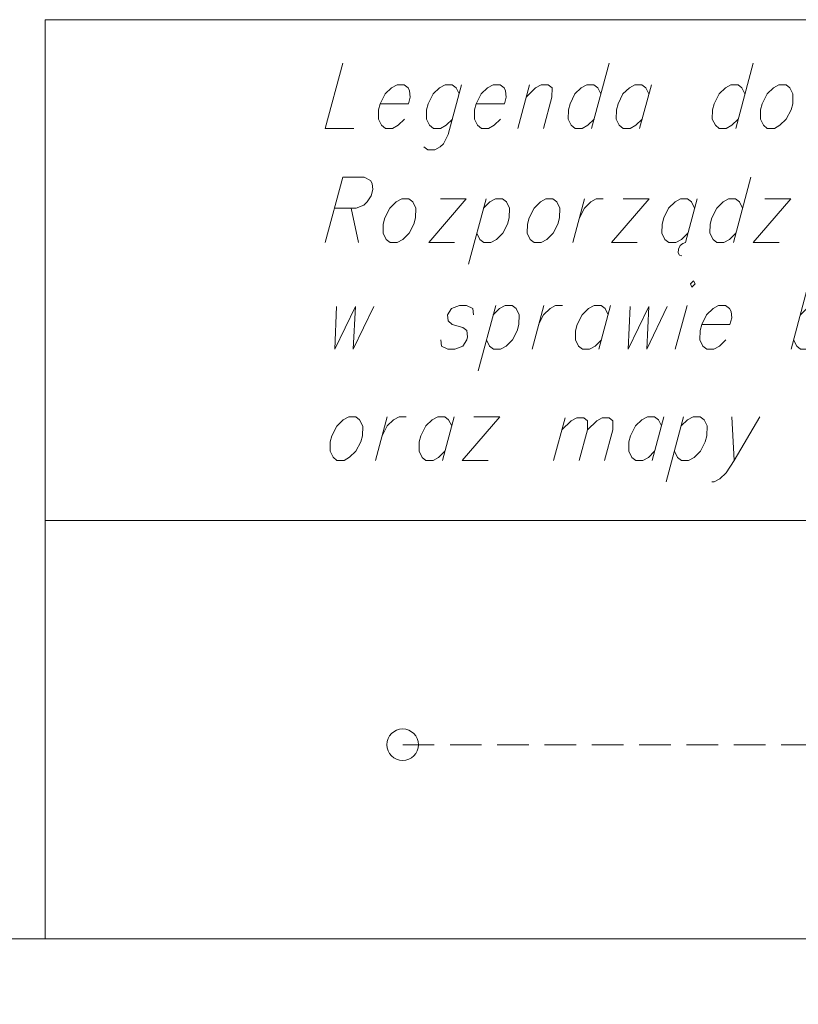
# Model space of a CAD drawing. Header units: metres. Extents: x 5555129 to 5556676, y 5635595 to 5636517.
# Tile 43 of 256: x 5555369 to 5555381, y 5636190 to 5636206. Entities that reach past the tile are written whole.
import ezdxf

# ---------------------------------------------------------------- set-up
doc = ezdxf.new("R2010")
doc.units = ezdxf.units.M
doc.header["$MEASUREMENT"] = 0
doc.linetypes.add('L_0_04', pattern=[1.5, 1, -0.5])
doc.layers.add('#przekroje', color=7, linetype='L_0_04', lineweight=18)
doc.layers.add('#RAMKA', color=7, linetype='Continuous', lineweight=18)

# ---------------------------------------------------------------- blocks, each defined once
blk = doc.blocks.new('*U1358')
at = {"layer": '#RAMKA', "color": 7, "linetype": 'ByBlock', "lineweight": 18, "flags": 128}
for points in [[(5555375.878, 5636204.922), (5555375.667, 5636204.132), (5555375.59, 5636203.986), (5555375.54, 5636203.937), (5555375.452, 5636203.888), (5555375.34, 5636203.888), (5555375.278, 5636203.937)], [(5555375.839, 5636204.775), (5555375.79, 5636204.873), (5555375.729, 5636204.922), (5555375.617, 5636204.922), (5555375.529, 5636204.873), (5555375.428, 5636204.775), (5555375.35, 5636204.621), (5555375.323, 5636204.523), (5555375.322, 5636204.377), (5555375.37, 5636204.279), (5555375.432, 5636204.23), (5555375.543, 5636204.23), (5555375.631, 5636204.279), (5555375.732, 5636204.377)]]:
    blk.add_lwpolyline(points, dxfattribs=at)
blk = doc.blocks.new('*U1359')
at = {"layer": '#RAMKA', "color": 7, "linetype": 'ByBlock', "lineweight": 18}
blk.add_line((5555376.953, 5636204.922), (5555376.768, 5636204.23), dxfattribs=at)
at = {"layer": '#RAMKA', "color": 7, "linetype": 'ByBlock', "lineweight": 18, "flags": 128}
blk.add_lwpolyline([(5555376.901, 5636204.727), (5555377.052, 5636204.873), (5555377.14, 5636204.922), (5555377.252, 5636204.922), (5555377.313, 5636204.873), (5555377.311, 5636204.727), (5555377.178, 5636204.23)], dxfattribs=at)
blk = doc.blocks.new('*U1360')
at = {"layer": '#RAMKA', "color": 7, "linetype": 'ByBlock', "lineweight": 18}
blk.add_line((5555378.217, 5636205.264), (5555377.94, 5636204.23), dxfattribs=at)
at = {"layer": '#RAMKA', "color": 7, "linetype": 'ByBlock', "lineweight": 18, "flags": 128}
blk.add_lwpolyline([(5555378.086, 5636204.775), (5555378.038, 5636204.873), (5555377.976, 5636204.922), (5555377.864, 5636204.922), (5555377.776, 5636204.873), (5555377.676, 5636204.775), (5555377.597, 5636204.621), (5555377.571, 5636204.523), (5555377.569, 5636204.377), (5555377.617, 5636204.279), (5555377.679, 5636204.23), (5555377.791, 5636204.23), (5555377.878, 5636204.279), (5555377.979, 5636204.377)], dxfattribs=at)
blk = doc.blocks.new('*U1361')
at = {"layer": '#RAMKA', "color": 7, "linetype": 'ByBlock', "lineweight": 18}
blk.add_line((5555378.887, 5636204.922), (5555378.701, 5636204.23), dxfattribs=at)
at = {"layer": '#RAMKA', "color": 7, "linetype": 'ByBlock', "lineweight": 18, "flags": 128}
blk.add_lwpolyline([(5555378.848, 5636204.775), (5555378.799, 5636204.873), (5555378.738, 5636204.922), (5555378.626, 5636204.922), (5555378.538, 5636204.873), (5555378.437, 5636204.775), (5555378.358, 5636204.621), (5555378.332, 5636204.523), (5555378.33, 5636204.377), (5555378.379, 5636204.279), (5555378.44, 5636204.23), (5555378.552, 5636204.23), (5555378.64, 5636204.279), (5555378.741, 5636204.377)], dxfattribs=at)
blk = doc.blocks.new('*U1362')
at = {"layer": '#RAMKA', "color": 7, "linetype": 'ByBlock', "lineweight": 18}
blk.add_line((5555380.501, 5636205.264), (5555380.224, 5636204.23), dxfattribs=at)
at = {"layer": '#RAMKA', "color": 7, "linetype": 'ByBlock', "lineweight": 18, "flags": 128}
blk.add_lwpolyline([(5555380.371, 5636204.775), (5555380.322, 5636204.873), (5555380.261, 5636204.922), (5555380.149, 5636204.922), (5555380.061, 5636204.873), (5555379.96, 5636204.775), (5555379.881, 5636204.621), (5555379.855, 5636204.523), (5555379.853, 5636204.377), (5555379.902, 5636204.279), (5555379.963, 5636204.23), (5555380.075, 5636204.23), (5555380.163, 5636204.279), (5555380.264, 5636204.377)], dxfattribs=at)
blk = doc.blocks.new('*U1386')
at = {"layer": '#RAMKA', "color": 7, "linetype": 'ByBlock', "lineweight": 18}
for p, q in [((5555373.993, 5636203.455), (5555373.716, 5636202.421)), ((5555374.129, 5636202.966), (5555374.244, 5636202.421))]:
    blk.add_line(p, q, dxfattribs=at)
at = {"layer": '#RAMKA', "color": 7, "linetype": 'ByBlock', "lineweight": 18, "flags": 128}
blk.add_lwpolyline([(5555373.993, 5636203.455), (5555374.335, 5636203.455), (5555374.434, 5636203.406), (5555374.458, 5636203.357), (5555374.469, 5636203.259), (5555374.443, 5636203.162), (5555374.379, 5636203.064), (5555374.329, 5636203.015), (5555374.204, 5636202.966), (5555373.862, 5636202.966)], dxfattribs=at)
blk = doc.blocks.new('*U1387')
at = {"layer": '#RAMKA', "color": 7, "linetype": 'ByBlock', "lineweight": 18}
for p, q in [((5555375.953, 5636203.113), (5555375.357, 5636202.421)), ((5555375.542, 5636203.113), (5555375.953, 5636203.113)), ((5555375.357, 5636202.421), (5555375.767, 5636202.421))]:
    blk.add_line(p, q, dxfattribs=at)
blk = doc.blocks.new('*U1388')
at = {"layer": '#RAMKA', "color": 7, "linetype": 'ByBlock', "lineweight": 18}
blk.add_line((5555376.267, 5636203.113), (5555375.99, 5636202.079), dxfattribs=at)
at = {"layer": '#RAMKA', "color": 7, "linetype": 'ByBlock', "lineweight": 18, "flags": 128}
blk.add_lwpolyline([(5555376.227, 5636202.966), (5555376.328, 5636203.064), (5555376.416, 5636203.113), (5555376.528, 5636203.113), (5555376.589, 5636203.064), (5555376.638, 5636202.966), (5555376.634, 5636202.812), (5555376.607, 5636202.714), (5555376.531, 5636202.568), (5555376.43, 5636202.47), (5555376.342, 5636202.421), (5555376.23, 5636202.421), (5555376.169, 5636202.47), (5555376.12, 5636202.568)], dxfattribs=at)
blk = doc.blocks.new('*U1389')
at = {"layer": '#RAMKA', "color": 7, "linetype": 'ByBlock', "lineweight": 18}
blk.add_line((5555377.827, 5636203.113), (5555377.642, 5636202.421), dxfattribs=at)
at = {"layer": '#RAMKA', "color": 7, "linetype": 'ByBlock', "lineweight": 18, "flags": 128}
blk.add_lwpolyline([(5555377.746, 5636202.812), (5555377.825, 5636202.966), (5555377.926, 5636203.064), (5555378.013, 5636203.113), (5555378.125, 5636203.113)], dxfattribs=at)
blk = doc.blocks.new('*U1390')
at = {"layer": '#RAMKA', "color": 7, "linetype": 'ByBlock', "lineweight": 18}
for p, q in [((5555378.85, 5636203.113), (5555378.254, 5636202.421)), ((5555378.439, 5636203.113), (5555378.85, 5636203.113)), ((5555378.254, 5636202.421), (5555378.664, 5636202.421))]:
    blk.add_line(p, q, dxfattribs=at)
blk = doc.blocks.new('*U1391')
at = {"layer": '#RAMKA', "color": 7, "linetype": 'ByBlock', "lineweight": 18}
for p, q in [((5555379.611, 5636203.113), (5555379.426, 5636202.421)), ((5555379.384, 5636202.405), (5555379.344, 5636202.372)), ((5555379.426, 5636202.421), (5555379.384, 5636202.405)), ((5555379.317, 5636202.315), (5555379.314, 5636202.258)), ((5555379.314, 5636202.258), (5555379.334, 5636202.218)), ((5555379.344, 5636202.372), (5555379.317, 5636202.315)), ((5555379.334, 5636202.218), (5555379.369, 5636202.21))]:
    blk.add_line(p, q, dxfattribs=at)
at = {"layer": '#RAMKA', "color": 7, "linetype": 'ByBlock', "lineweight": 18, "flags": 128}
blk.add_lwpolyline([(5555379.572, 5636202.966), (5555379.523, 5636203.064), (5555379.462, 5636203.113), (5555379.35, 5636203.113), (5555379.262, 5636203.064), (5555379.161, 5636202.966), (5555379.083, 5636202.812), (5555379.057, 5636202.714), (5555379.055, 5636202.568), (5555379.103, 5636202.47), (5555379.165, 5636202.421), (5555379.277, 5636202.421), (5555379.364, 5636202.47), (5555379.465, 5636202.568)], dxfattribs=at)
blk = doc.blocks.new('*U1392')
at = {"layer": '#RAMKA', "color": 7, "linetype": 'ByBlock', "lineweight": 18}
blk.add_line((5555380.464, 5636203.455), (5555380.187, 5636202.421), dxfattribs=at)
at = {"layer": '#RAMKA', "color": 7, "linetype": 'ByBlock', "lineweight": 18, "flags": 128}
blk.add_lwpolyline([(5555380.333, 5636202.966), (5555380.285, 5636203.064), (5555380.223, 5636203.113), (5555380.111, 5636203.113), (5555380.024, 5636203.064), (5555379.923, 5636202.966), (5555379.844, 5636202.812), (5555379.818, 5636202.714), (5555379.816, 5636202.568), (5555379.865, 5636202.47), (5555379.926, 5636202.421), (5555380.038, 5636202.421), (5555380.126, 5636202.47), (5555380.227, 5636202.568)], dxfattribs=at)
blk = doc.blocks.new('*U1393')
at = {"layer": '#RAMKA', "color": 7, "linetype": 'ByBlock', "lineweight": 18}
for p, q in [((5555381.097, 5636203.113), (5555380.501, 5636202.421)), ((5555380.686, 5636203.113), (5555381.097, 5636203.113)), ((5555380.501, 5636202.421), (5555380.911, 5636202.421))]:
    blk.add_line(p, q, dxfattribs=at)
blk = doc.blocks.new('*U1411')
at = {"layer": '#RAMKA', "color": 7, "linetype": 'ByBlock', "lineweight": 18}
blk.add_line((5555376.419, 5636201.422), (5555376.143, 5636200.389), dxfattribs=at)
at = {"layer": '#RAMKA', "color": 7, "linetype": 'ByBlock', "lineweight": 18, "flags": 128}
blk.add_lwpolyline([(5555376.38, 5636201.276), (5555376.481, 5636201.373), (5555376.569, 5636201.422), (5555376.681, 5636201.422), (5555376.742, 5636201.373), (5555376.791, 5636201.276), (5555376.786, 5636201.121), (5555376.76, 5636201.023), (5555376.684, 5636200.877), (5555376.583, 5636200.779), (5555376.495, 5636200.73), (5555376.383, 5636200.73), (5555376.322, 5636200.779), (5555376.273, 5636200.877)], dxfattribs=at)
blk = doc.blocks.new('*U1412')
at = {"layer": '#RAMKA', "color": 7, "linetype": 'ByBlock', "lineweight": 18}
blk.add_line((5555377.181, 5636201.422), (5555376.996, 5636200.73), dxfattribs=at)
at = {"layer": '#RAMKA', "color": 7, "linetype": 'ByBlock', "lineweight": 18, "flags": 128}
blk.add_lwpolyline([(5555377.1, 5636201.121), (5555377.179, 5636201.276), (5555377.28, 5636201.373), (5555377.368, 5636201.422), (5555377.479, 5636201.422)], dxfattribs=at)
blk = doc.blocks.new('*U1413')
at = {"layer": '#RAMKA', "color": 7, "linetype": 'ByBlock', "lineweight": 18}
blk.add_line((5555378.241, 5636201.422), (5555378.056, 5636200.73), dxfattribs=at)
at = {"layer": '#RAMKA', "color": 7, "linetype": 'ByBlock', "lineweight": 18, "flags": 128}
blk.add_lwpolyline([(5555378.202, 5636201.276), (5555378.153, 5636201.373), (5555378.092, 5636201.422), (5555377.98, 5636201.422), (5555377.892, 5636201.373), (5555377.791, 5636201.276), (5555377.713, 5636201.121), (5555377.686, 5636201.023), (5555377.684, 5636200.877), (5555377.733, 5636200.779), (5555377.794, 5636200.73), (5555377.906, 5636200.73), (5555377.994, 5636200.779), (5555378.095, 5636200.877)], dxfattribs=at)
blk = doc.blocks.new('*U1414')
at = {"layer": '#RAMKA', "color": 7, "linetype": 'ByBlock', "lineweight": 18}
blk.add_line((5555379.452, 5636201.422), (5555379.266, 5636200.73), dxfattribs=at)
at = {"layer": '#RAMKA', "color": 7, "linetype": 'ByBlock', "lineweight": 18, "flags": 128}
blk.add_lwpolyline([(5555379.506, 5636201.764), (5555379.53, 5636201.715), (5555379.581, 5636201.764), (5555379.556, 5636201.813), (5555379.506, 5636201.764)], dxfattribs=at)
blk = doc.blocks.new('*U1415')
at = {"layer": '#RAMKA', "color": 7, "linetype": 'ByBlock', "lineweight": 18}
blk.add_line((5555381.38, 5636201.764), (5555381.103, 5636200.73), dxfattribs=at)
at = {"layer": '#RAMKA', "color": 7, "linetype": 'ByBlock', "lineweight": 18, "flags": 128}
blk.add_lwpolyline([(5555381.249, 5636201.276), (5555381.35, 5636201.373), (5555381.438, 5636201.422), (5555381.55, 5636201.422), (5555381.611, 5636201.373), (5555381.66, 5636201.276), (5555381.656, 5636201.121), (5555381.63, 5636201.023), (5555381.553, 5636200.877), (5555381.452, 5636200.779), (5555381.364, 5636200.73), (5555381.253, 5636200.73), (5555381.191, 5636200.779), (5555381.143, 5636200.877)], dxfattribs=at)
blk = doc.blocks.new('*U1440')
at = {"layer": '#RAMKA', "color": 7, "linetype": 'ByBlock', "lineweight": 18}
blk.add_line((5555374.7, 5636199.658), (5555374.515, 5636198.967), dxfattribs=at)
at = {"layer": '#RAMKA', "color": 7, "linetype": 'ByBlock', "lineweight": 18, "flags": 128}
blk.add_lwpolyline([(5555374.619, 5636199.357), (5555374.698, 5636199.512), (5555374.799, 5636199.61), (5555374.886, 5636199.658), (5555374.998, 5636199.658)], dxfattribs=at)
blk = doc.blocks.new('*U1441')
at = {"layer": '#RAMKA', "color": 7, "linetype": 'ByBlock', "lineweight": 18}
blk.add_line((5555375.76, 5636199.658), (5555375.575, 5636198.967), dxfattribs=at)
at = {"layer": '#RAMKA', "color": 7, "linetype": 'ByBlock', "lineweight": 18, "flags": 128}
blk.add_lwpolyline([(5555375.721, 5636199.512), (5555375.672, 5636199.61), (5555375.611, 5636199.658), (5555375.499, 5636199.658), (5555375.411, 5636199.61), (5555375.31, 5636199.512), (5555375.232, 5636199.357), (5555375.205, 5636199.26), (5555375.203, 5636199.113), (5555375.252, 5636199.015), (5555375.313, 5636198.967), (5555375.425, 5636198.967), (5555375.513, 5636199.015), (5555375.614, 5636199.113)], dxfattribs=at)
blk = doc.blocks.new('*U1442')
at = {"layer": '#RAMKA', "color": 7, "linetype": 'ByBlock', "lineweight": 18}
for p, q in [((5555376.484, 5636199.658), (5555375.888, 5636198.967)), ((5555376.074, 5636199.658), (5555376.484, 5636199.658)), ((5555375.888, 5636198.967), (5555376.299, 5636198.967))]:
    blk.add_line(p, q, dxfattribs=at)
blk = doc.blocks.new('*U1443')
at = {"layer": '#RAMKA', "color": 7, "linetype": 'ByBlock', "lineweight": 18}
blk.add_line((5555377.518, 5636199.642), (5555377.337, 5636198.967), dxfattribs=at)
at = {"layer": '#RAMKA', "color": 7, "linetype": 'ByBlock', "lineweight": 18, "flags": 128}
for points in [[(5555377.467, 5636199.452), (5555377.614, 5636199.595), (5555377.706, 5636199.642), (5555377.816, 5636199.642), (5555377.876, 5636199.595), (5555377.874, 5636199.452), (5555377.744, 5636198.967)], [(5555377.874, 5636199.452), (5555378.021, 5636199.595), (5555378.107, 5636199.642), (5555378.217, 5636199.642), (5555378.277, 5636199.595), (5555378.275, 5636199.452), (5555378.145, 5636198.967)]]:
    blk.add_lwpolyline(points, dxfattribs=at)
blk = doc.blocks.new('*U1444')
at = {"layer": '#RAMKA', "color": 7, "linetype": 'ByBlock', "lineweight": 18}
blk.add_line((5555379.086, 5636199.658), (5555378.9, 5636198.967), dxfattribs=at)
at = {"layer": '#RAMKA', "color": 7, "linetype": 'ByBlock', "lineweight": 18, "flags": 128}
blk.add_lwpolyline([(5555379.046, 5636199.512), (5555378.998, 5636199.61), (5555378.936, 5636199.658), (5555378.824, 5636199.658), (5555378.737, 5636199.61), (5555378.636, 5636199.512), (5555378.557, 5636199.357), (5555378.531, 5636199.26), (5555378.529, 5636199.113), (5555378.578, 5636199.015), (5555378.639, 5636198.967), (5555378.751, 5636198.967), (5555378.839, 5636199.015), (5555378.939, 5636199.113)], dxfattribs=at)
blk = doc.blocks.new('*U1445')
at = {"layer": '#RAMKA', "color": 7, "linetype": 'ByBlock', "lineweight": 18}
blk.add_line((5555379.399, 5636199.658), (5555379.122, 5636198.625), dxfattribs=at)
at = {"layer": '#RAMKA', "color": 7, "linetype": 'ByBlock', "lineweight": 18, "flags": 128}
blk.add_lwpolyline([(5555379.36, 5636199.512), (5555379.461, 5636199.61), (5555379.549, 5636199.658), (5555379.661, 5636199.658), (5555379.722, 5636199.61), (5555379.771, 5636199.512), (5555379.766, 5636199.357), (5555379.74, 5636199.26), (5555379.664, 5636199.113), (5555379.563, 5636199.015), (5555379.475, 5636198.967), (5555379.363, 5636198.967), (5555379.302, 5636199.015), (5555379.253, 5636199.113)], dxfattribs=at)
blk = doc.blocks.new('*U1446')
at = {"layer": '#RAMKA', "color": 7, "linetype": 'ByBlock', "lineweight": 18}
blk.add_line((5555380.161, 5636199.658), (5555380.199, 5636198.967), dxfattribs=at)
at = {"layer": '#RAMKA', "color": 7, "linetype": 'ByBlock', "lineweight": 18, "flags": 128}
blk.add_lwpolyline([(5555380.609, 5636199.658), (5555380.199, 5636198.967), (5555380.072, 5636198.771), (5555379.972, 5636198.674), (5555379.884, 5636198.625), (5555379.847, 5636198.625)], dxfattribs=at)

msp = doc.modelspace()

# ---------------------------------------------------------------- linework, layer by layer
at = {"layer": '#przekroje', "color": 7, "lineweight": 18, "ltscale": 0.5, "flags": 128}
msp.add_lwpolyline([(5555374.94454, 5636194.45915), (5555385.27011, 5636194.45915)], dxfattribs=at)
at = {"layer": '#przekroje', "color": 7, "linetype": 'Continuous', "lineweight": 18}
msp.add_circle((5555374.94454, 5636194.45915), 0.25, dxfattribs=at)
at = {"layer": '#RAMKA', "color": 7, "linetype": 'Continuous', "lineweight": 18, "flags": 128}
for points in [[(5555369.27372, 5636205.95285), (5555411.81486, 5636205.95285), (5555411.81486, 5636198.01485), (5555369.27372, 5636198.01485), (5555369.27372, 5636205.95285)], [(5555369.27372, 5636191.38205), (5555369.27372, 5636205.95285), (5555411.81486, 5636205.95285), (5555411.81486, 5636191.38205), (5555369.27372, 5636191.38205)], [(5555268.81486, 5636169.68638), (5555411.81486, 5636169.68638), (5555411.81486, 5636191.38205), (5555268.81486, 5636191.38205), (5555268.81486, 5636169.68638)]]:
    msp.add_lwpolyline(points, close=True, dxfattribs=at)
for points in [[(5555373.99269, 5636205.26356), (5555373.71577, 5636204.23007), (5555374.16974, 5636204.23007)], [(5555374.58811, 5636204.62066), (5555375.03582, 5636204.62066), (5555375.06418, 5636204.7265), (5555375.05304, 5636204.82415), (5555375.02881, 5636204.87297), (5555374.96728, 5636204.9218), (5555374.85535, 5636204.9218), (5555374.76765, 5636204.87297), (5555374.66687, 5636204.77533), (5555374.58811, 5636204.62066), (5555374.56195, 5636204.52301), (5555374.56001, 5636204.37654), (5555374.60846, 5636204.27889), (5555374.67, 5636204.23007), (5555374.78193, 5636204.23007), (5555374.86963, 5636204.27889), (5555374.97041, 5636204.37654)], [(5555376.11115, 5636204.62066), (5555376.55885, 5636204.62066), (5555376.58721, 5636204.7265), (5555376.57607, 5636204.82415), (5555376.55184, 5636204.87297), (5555376.49031, 5636204.9218), (5555376.37838, 5636204.9218), (5555376.29068, 5636204.87297), (5555376.1899, 5636204.77533), (5555376.11115, 5636204.62066), (5555376.08498, 5636204.52301), (5555376.08304, 5636204.37654), (5555376.1315, 5636204.27889), (5555376.19303, 5636204.23007), (5555376.30496, 5636204.23007), (5555376.39266, 5636204.27889), (5555376.49344, 5636204.37654)], [(5555380.91017, 5636204.9218), (5555380.82247, 5636204.87297), (5555380.72169, 5636204.77533), (5555380.64294, 5636204.62066), (5555380.61677, 5636204.52301), (5555380.61483, 5636204.37654), (5555380.66329, 5636204.27889), (5555380.72482, 5636204.23007), (5555380.83675, 5636204.23007), (5555380.92445, 5636204.27889), (5555381.02523, 5636204.37654), (5555381.10178, 5636204.52301), (5555381.12795, 5636204.62066), (5555381.13208, 5636204.77533), (5555381.08363, 5636204.87297), (5555381.0221, 5636204.9218), (5555380.91017, 5636204.9218)], [(5555374.93006, 5636203.11283), (5555374.84236, 5636203.064), (5555374.74158, 5636202.96636), (5555374.66283, 5636202.81168), (5555374.63666, 5636202.71404), (5555374.63473, 5636202.56757), (5555374.68318, 5636202.46992), (5555374.74471, 5636202.4211), (5555374.85664, 5636202.4211), (5555374.94434, 5636202.46992), (5555375.04512, 5636202.56757), (5555375.12168, 5636202.71404), (5555375.14784, 5636202.81168), (5555375.15198, 5636202.96636), (5555375.10352, 5636203.064), (5555375.04199, 5636203.11283), (5555374.93006, 5636203.11283)], [(5555377.21461, 5636203.11283), (5555377.12691, 5636203.064), (5555377.02613, 5636202.96636), (5555376.94738, 5636202.81168), (5555376.92121, 5636202.71404), (5555376.91927, 5636202.56757), (5555376.96773, 5636202.46992), (5555377.02926, 5636202.4211), (5555377.14119, 5636202.4211), (5555377.22889, 5636202.46992), (5555377.32967, 5636202.56757), (5555377.40623, 5636202.71404), (5555377.43239, 5636202.81168), (5555377.43653, 5636202.96636), (5555377.38807, 5636203.064), (5555377.32654, 5636203.11283), (5555377.21461, 5636203.11283)], [(5555373.89683, 5636201.40607), (5555373.86761, 5636200.73036), (5555374.19452, 5636201.40607), (5555374.15923, 5636200.73036), (5555374.48605, 5636201.40607)], [(5555376.06639, 5636201.27563), (5555376.05525, 5636201.37327), (5555375.9564, 5636201.4221), (5555375.84448, 5636201.4221), (5555375.71947, 5636201.37327), (5555375.656, 5636201.27563), (5555375.66714, 5636201.17798), (5555375.72648, 5636201.12095), (5555375.89994, 5636201.07213), (5555375.96147, 5636201.02331), (5555375.97262, 5636200.92566), (5555375.95954, 5636200.87684), (5555375.89606, 5636200.77919), (5555375.77105, 5636200.73036), (5555375.65913, 5636200.73036), (5555375.56028, 5636200.77919), (5555375.54914, 5636200.87684)], [(5555378.55047, 5636201.40607), (5555378.52125, 5636200.73036), (5555378.84817, 5636201.40607), (5555378.81288, 5636200.73036), (5555379.1397, 5636201.40607)], [(5555379.68495, 5636201.12095), (5555380.13265, 5636201.12095), (5555380.16101, 5636201.2268), (5555380.14987, 5636201.32445), (5555380.12564, 5636201.37327), (5555380.06411, 5636201.4221), (5555379.95218, 5636201.4221), (5555379.86448, 5636201.37327), (5555379.7637, 5636201.27563), (5555379.68495, 5636201.12095), (5555379.65878, 5636201.02331), (5555379.65684, 5636200.87684), (5555379.7053, 5636200.77919), (5555379.76683, 5636200.73036), (5555379.87876, 5636200.73036), (5555379.96646, 5636200.77919), (5555380.06724, 5636200.87684)], [(5555374.08766, 5636199.65837), (5555373.99996, 5636199.60955), (5555373.89918, 5636199.5119), (5555373.82043, 5636199.35723), (5555373.79426, 5636199.25958), (5555373.79233, 5636199.11311), (5555373.84078, 5636199.01546), (5555373.90231, 5636198.96664), (5555374.01424, 5636198.96664), (5555374.10194, 5636199.01546), (5555374.20272, 5636199.11311), (5555374.27928, 5636199.25958), (5555374.30544, 5636199.35723), (5555374.30958, 5636199.5119), (5555374.26112, 5636199.60955), (5555374.19959, 5636199.65837), (5555374.08766, 5636199.65837)]]:
    msp.add_lwpolyline(points, dxfattribs=at)

# ---------------------------------------------------------------- block references
at = {"layer": '#RAMKA', "color": 7, "linetype": 'Continuous', "lineweight": 18}
for name in ['*U1360', '*U1362', '*U1358', '*U1359', '*U1361', '*U1386', '*U1392', '*U1387', '*U1388', '*U1389', '*U1390', '*U1391', '*U1393', '*U1414', '*U1415', '*U1411', '*U1412', '*U1413', '*U1440', '*U1441', '*U1442', '*U1443', '*U1444', '*U1445', '*U1446']:
    msp.add_blockref(name, (0, 0), dxfattribs=at)

doc.saveas('drawing.dxf')
